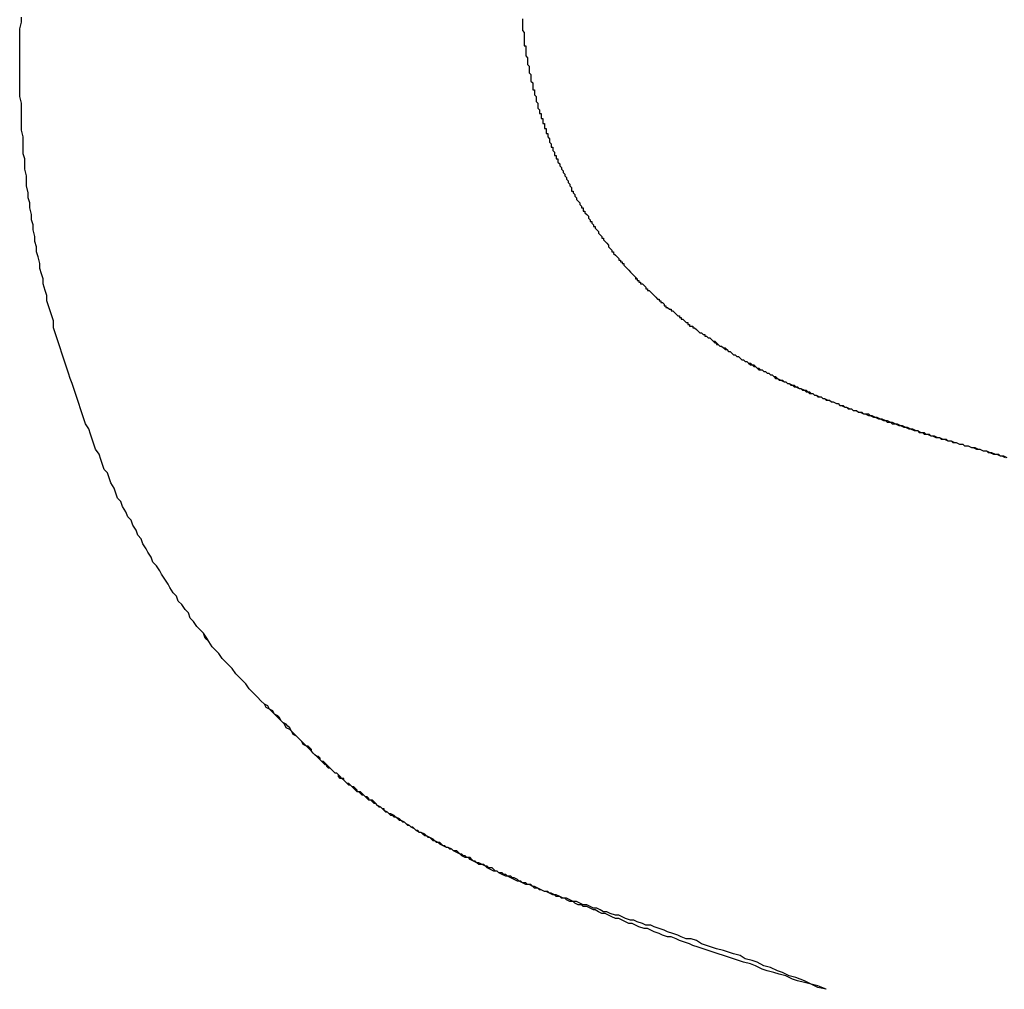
# Model space of a CAD drawing. Extents: x 1917 to 3682, y 1570 to 2675.
# Tile 63 of 166: x 1982.134 to 1982.718, y 2387.614 to 2388.188. Entities that reach past the tile are written whole.
import ezdxf

# ---------------------------------------------------------------- set-up
doc = ezdxf.new("R2010")
doc.units = 0
doc.header["$MEASUREMENT"] = 0
doc.layers.add('KF_SEQUENZA_10_NW_FRONT', color=7, linetype='CONTINUOUS')
doc.layers.add('KF_SEQUENZA_5_NW_REAR', color=7, linetype='CONTINUOUS')

# ---------------------------------------------------------------- blocks, each defined once
blk = doc.blocks.new('KF_SEQUENZA_5_NW_FRONT')
at = {"layer": 'KF_SEQUENZA_10_NW_FRONT'}
for points in [[(-121.141, -264.273, 0), (-121.141, -264.27, 0), (-121.141, -264.266, 0), (-121.141, -264.263, 0), (-121.141, -264.259, 0), (-121.141, -264.256, 0), (-121.141, -264.253, 0), (-121.14, -264.249, 0), (-121.14, -264.246, 0)], [(-121.141, -264.273, 0), (-121.141, -264.27, 0), (-121.141, -264.267, 0), (-121.141, -264.263, 0), (-121.141, -264.26, 0), (-121.141, -264.256, 0), (-121.141, -264.253, 0), (-121.14, -264.249, 0), (-121.14, -264.246, 0)], [(-120.843, -264.247, 0), (-120.843, -264.248, 0), (-120.843, -264.249, 0), (-120.843, -264.249, 0), (-120.843, -264.25, 0), (-120.843, -264.251, 0), (-120.843, -264.252, 0), (-120.843, -264.253, 0), (-120.843, -264.253, 0), (-120.843, -264.254, 0), (-120.842, -264.255, 0), (-120.842, -264.256, 0), (-120.842, -264.256, 0), (-120.842, -264.257, 0), (-120.842, -264.258, 0), (-120.842, -264.259, 0), (-120.842, -264.26, 0), (-120.842, -264.26, 0), (-120.842, -264.261, 0), (-120.842, -264.262, 0), (-120.842, -264.263, 0), (-120.841, -264.263, 0), (-120.841, -264.264, 0), (-120.841, -264.265, 0), (-120.841, -264.266, 0), (-120.841, -264.266, 0), (-120.841, -264.267, 0), (-120.841, -264.268, 0), (-120.841, -264.269, 0), (-120.84, -264.27, 0), (-120.84, -264.27, 0), (-120.84, -264.271, 0), (-120.84, -264.272, 0), (-120.84, -264.273, 0), (-120.84, -264.273, 0), (-120.84, -264.274, 0), (-120.839, -264.275, 0), (-120.839, -264.276, 0), (-120.839, -264.276, 0), (-120.839, -264.277, 0), (-120.839, -264.278, 0), (-120.839, -264.279, 0), (-120.839, -264.279, 0), (-120.838, -264.28, 0), (-120.838, -264.281, 0), (-120.838, -264.282, 0), (-120.838, -264.282, 0), (-120.838, -264.283, 0), (-120.838, -264.284, 0), (-120.837, -264.285, 0), (-120.837, -264.285, 0), (-120.837, -264.286, 0), (-120.837, -264.287, 0), (-120.837, -264.288, 0), (-120.837, -264.289, 0), (-120.836, -264.289, 0), (-120.836, -264.29, 0), (-120.836, -264.291, 0), (-120.836, -264.292, 0), (-120.836, -264.292, 0), (-120.835, -264.293, 0), (-120.835, -264.294, 0), (-120.835, -264.295, 0), (-120.835, -264.295, 0), (-120.835, -264.296, 0), (-120.834, -264.297, 0), (-120.834, -264.298, 0), (-120.834, -264.298, 0), (-120.834, -264.299, 0), (-120.834, -264.3, 0), (-120.833, -264.301, 0), (-120.833, -264.301, 0), (-120.833, -264.302, 0), (-120.833, -264.303, 0), (-120.832, -264.303, 0), (-120.832, -264.304, 0), (-120.832, -264.305, 0), (-120.832, -264.306, 0), (-120.831, -264.306, 0), (-120.831, -264.307, 0), (-120.831, -264.308, 0), (-120.831, -264.309, 0), (-120.83, -264.309, 0), (-120.83, -264.31, 0), (-120.83, -264.311, 0), (-120.83, -264.312, 0), (-120.829, -264.312, 0), (-120.829, -264.313, 0), (-120.829, -264.314, 0), (-120.829, -264.315, 0), (-120.828, -264.315, 0), (-120.828, -264.316, 0), (-120.828, -264.317, 0), (-120.828, -264.317, 0), (-120.827, -264.318, 0), (-120.827, -264.319, 0), (-120.827, -264.32, 0), (-120.827, -264.32, 0), (-120.826, -264.321, 0), (-120.826, -264.322, 0), (-120.826, -264.323, 0), (-120.825, -264.323, 0), (-120.825, -264.324, 0), (-120.825, -264.325, 0), (-120.825, -264.325, 0), (-120.824, -264.326, 0), (-120.824, -264.327, 0), (-120.824, -264.328, 0), (-120.823, -264.328, 0), (-120.823, -264.329, 0), (-120.823, -264.33, 0), (-120.822, -264.33, 0), (-120.822, -264.331, 0), (-120.822, -264.332, 0), (-120.821, -264.333, 0), (-120.821, -264.333, 0), (-120.821, -264.334, 0), (-120.82, -264.335, 0), (-120.82, -264.335, 0), (-120.82, -264.336, 0), (-120.819, -264.337, 0), (-120.819, -264.337, 0), (-120.819, -264.338, 0), (-120.818, -264.339, 0), (-120.818, -264.34, 0), (-120.818, -264.34, 0), (-120.817, -264.341, 0), (-120.817, -264.342, 0), (-120.817, -264.342, 0), (-120.816, -264.343, 0), (-120.816, -264.344, 0), (-120.816, -264.344, 0), (-120.815, -264.345, 0), (-120.815, -264.346, 0), (-120.815, -264.346, 0), (-120.814, -264.347, 0), (-120.814, -264.348, 0), (-120.814, -264.349, 0), (-120.813, -264.349, 0), (-120.813, -264.35, 0), (-120.812, -264.351, 0), (-120.812, -264.351, 0), (-120.812, -264.352, 0), (-120.811, -264.353, 0), (-120.811, -264.353, 0), (-120.811, -264.354, 0), (-120.81, -264.355, 0), (-120.81, -264.355, 0), (-120.809, -264.356, 0), (-120.809, -264.357, 0), (-120.809, -264.357, 0), (-120.808, -264.358, 0), (-120.808, -264.359, 0), (-120.807, -264.359, 0), (-120.807, -264.36, 0), (-120.807, -264.361, 0), (-120.806, -264.361, 0), (-120.806, -264.362, 0), (-120.805, -264.363, 0), (-120.805, -264.363, 0), (-120.804, -264.364, 0), (-120.804, -264.365, 0), (-120.804, -264.365, 0), (-120.803, -264.366, 0), (-120.803, -264.367, 0), (-120.802, -264.367, 0), (-120.802, -264.368, 0), (-120.802, -264.368, 0), (-120.801, -264.369, 0), (-120.801, -264.37, 0), (-120.8, -264.37, 0), (-120.8, -264.371, 0), (-120.799, -264.372, 0), (-120.799, -264.372, 0), (-120.798, -264.373, 0), (-120.798, -264.374, 0), (-120.798, -264.374, 0), (-120.797, -264.375, 0), (-120.797, -264.375, 0), (-120.796, -264.376, 0), (-120.796, -264.377, 0), (-120.795, -264.377, 0), (-120.795, -264.378, 0), (-120.794, -264.379, 0), (-120.794, -264.379, 0), (-120.793, -264.38, 0), (-120.793, -264.38, 0), (-120.792, -264.381, 0), (-120.792, -264.382, 0), (-120.792, -264.382, 0), (-120.791, -264.383, 0), (-120.791, -264.383, 0), (-120.79, -264.384, 0), (-120.79, -264.385, 0), (-120.789, -264.385, 0), (-120.789, -264.386, 0), (-120.788, -264.387, 0), (-120.788, -264.387, 0), (-120.787, -264.388, 0), (-120.787, -264.388, 0), (-120.786, -264.389, 0), (-120.786, -264.39, 0), (-120.785, -264.39, 0), (-120.785, -264.391, 0), (-120.784, -264.391, 0), (-120.784, -264.392, 0), (-120.783, -264.392, 0), (-120.783, -264.393, 0), (-120.782, -264.394, 0), (-120.782, -264.394, 0), (-120.781, -264.395, 0), (-120.781, -264.395, 0), (-120.78, -264.396, 0), (-120.779, -264.397, 0), (-120.779, -264.397, 0), (-120.778, -264.398, 0), (-120.778, -264.398, 0), (-120.777, -264.399, 0), (-120.777, -264.399, 0), (-120.776, -264.4, 0), (-120.776, -264.401, 0), (-120.775, -264.401, 0), (-120.775, -264.402, 0), (-120.774, -264.402, 0), (-120.774, -264.403, 0), (-120.773, -264.403, 0), (-120.773, -264.404, 0), (-120.772, -264.404, 0), (-120.771, -264.405, 0), (-120.771, -264.405, 0), (-120.77, -264.406, 0), (-120.77, -264.407, 0), (-120.769, -264.407, 0), (-120.769, -264.408, 0), (-120.768, -264.408, 0), (-120.767, -264.409, 0), (-120.767, -264.409, 0), (-120.766, -264.41, 0), (-120.766, -264.41, 0), (-120.765, -264.411, 0), (-120.765, -264.411, 0), (-120.764, -264.412, 0), (-120.764, -264.412, 0), (-120.763, -264.413, 0), (-120.762, -264.413, 0), (-120.762, -264.414, 0), (-120.761, -264.414, 0), (-120.761, -264.415, 0), (-120.76, -264.415, 0), (-120.759, -264.416, 0), (-120.759, -264.417, 0), (-120.758, -264.417, 0), (-120.758, -264.418, 0), (-120.757, -264.418, 0), (-120.756, -264.419, 0), (-120.756, -264.419, 0), (-120.755, -264.419, 0), (-120.755, -264.42, 0), (-120.754, -264.42, 0), (-120.753, -264.421, 0), (-120.753, -264.421, 0), (-120.752, -264.422, 0), (-120.752, -264.422, 0), (-120.751, -264.423, 0), (-120.75, -264.423, 0), (-120.75, -264.424, 0), (-120.749, -264.424, 0), (-120.749, -264.425, 0), (-120.748, -264.425, 0), (-120.747, -264.426, 0), (-120.747, -264.426, 0), (-120.746, -264.427, 0), (-120.745, -264.427, 0), (-120.745, -264.428, 0), (-120.744, -264.428, 0), (-120.744, -264.429, 0), (-120.743, -264.429, 0), (-120.742, -264.429, 0), (-120.742, -264.43, 0), (-120.741, -264.43, 0), (-120.74, -264.431, 0), (-120.74, -264.431, 0), (-120.739, -264.432, 0), (-120.739, -264.432, 0), (-120.738, -264.433, 0), (-120.737, -264.433, 0), (-120.737, -264.433, 0), (-120.736, -264.434, 0), (-120.735, -264.434, 0), (-120.735, -264.435, 0), (-120.734, -264.435, 0)], [(-120.843, -264.247, 0), (-120.843, -264.248, 0), (-120.843, -264.249, 0), (-120.843, -264.249, 0), (-120.843, -264.25, 0), (-120.843, -264.251, 0), (-120.843, -264.252, 0), (-120.843, -264.253, 0), (-120.843, -264.253, 0), (-120.843, -264.254, 0), (-120.842, -264.255, 0), (-120.842, -264.256, 0), (-120.842, -264.256, 0), (-120.842, -264.257, 0), (-120.842, -264.258, 0), (-120.842, -264.259, 0), (-120.842, -264.26, 0), (-120.842, -264.26, 0), (-120.842, -264.261, 0), (-120.842, -264.262, 0), (-120.842, -264.263, 0), (-120.841, -264.263, 0), (-120.841, -264.264, 0), (-120.841, -264.265, 0), (-120.841, -264.266, 0), (-120.841, -264.266, 0), (-120.841, -264.267, 0), (-120.841, -264.268, 0), (-120.841, -264.269, 0), (-120.84, -264.27, 0), (-120.84, -264.27, 0), (-120.84, -264.271, 0), (-120.84, -264.272, 0), (-120.84, -264.273, 0), (-120.84, -264.273, 0), (-120.84, -264.274, 0), (-120.839, -264.275, 0), (-120.839, -264.276, 0), (-120.839, -264.276, 0), (-120.839, -264.277, 0), (-120.839, -264.278, 0), (-120.839, -264.279, 0), (-120.839, -264.279, 0), (-120.838, -264.28, 0), (-120.838, -264.281, 0), (-120.838, -264.282, 0), (-120.838, -264.282, 0), (-120.838, -264.283, 0), (-120.838, -264.284, 0), (-120.837, -264.285, 0), (-120.837, -264.285, 0), (-120.837, -264.286, 0), (-120.837, -264.287, 0), (-120.837, -264.288, 0), (-120.837, -264.289, 0), (-120.836, -264.289, 0), (-120.836, -264.29, 0), (-120.836, -264.291, 0), (-120.836, -264.292, 0), (-120.836, -264.292, 0), (-120.835, -264.293, 0), (-120.835, -264.294, 0), (-120.835, -264.295, 0), (-120.835, -264.295, 0), (-120.835, -264.296, 0), (-120.834, -264.297, 0), (-120.834, -264.298, 0), (-120.834, -264.298, 0), (-120.834, -264.299, 0), (-120.834, -264.3, 0), (-120.833, -264.301, 0), (-120.833, -264.301, 0), (-120.833, -264.302, 0), (-120.833, -264.303, 0), (-120.832, -264.303, 0), (-120.832, -264.304, 0), (-120.832, -264.305, 0), (-120.832, -264.306, 0), (-120.831, -264.306, 0), (-120.831, -264.307, 0), (-120.831, -264.308, 0), (-120.831, -264.309, 0), (-120.83, -264.309, 0), (-120.83, -264.31, 0), (-120.83, -264.311, 0), (-120.83, -264.312, 0), (-120.829, -264.312, 0), (-120.829, -264.313, 0), (-120.829, -264.314, 0), (-120.829, -264.315, 0), (-120.828, -264.315, 0), (-120.828, -264.316, 0), (-120.828, -264.317, 0), (-120.828, -264.317, 0), (-120.827, -264.318, 0), (-120.827, -264.319, 0), (-120.827, -264.32, 0), (-120.827, -264.32, 0), (-120.826, -264.321, 0), (-120.826, -264.322, 0), (-120.826, -264.323, 0), (-120.825, -264.323, 0), (-120.825, -264.324, 0), (-120.825, -264.325, 0), (-120.825, -264.325, 0), (-120.824, -264.326, 0), (-120.824, -264.327, 0), (-120.824, -264.328, 0), (-120.823, -264.328, 0), (-120.823, -264.329, 0), (-120.823, -264.33, 0), (-120.822, -264.33, 0), (-120.822, -264.331, 0), (-120.822, -264.332, 0), (-120.821, -264.333, 0), (-120.821, -264.333, 0), (-120.821, -264.334, 0), (-120.82, -264.335, 0), (-120.82, -264.335, 0), (-120.82, -264.336, 0), (-120.819, -264.337, 0), (-120.819, -264.337, 0), (-120.819, -264.338, 0), (-120.818, -264.339, 0), (-120.818, -264.34, 0), (-120.818, -264.34, 0), (-120.817, -264.341, 0), (-120.817, -264.342, 0), (-120.817, -264.342, 0), (-120.816, -264.343, 0), (-120.816, -264.344, 0), (-120.816, -264.344, 0), (-120.815, -264.345, 0), (-120.815, -264.346, 0), (-120.815, -264.346, 0), (-120.814, -264.347, 0), (-120.814, -264.348, 0), (-120.814, -264.349, 0), (-120.813, -264.349, 0), (-120.813, -264.35, 0), (-120.812, -264.351, 0), (-120.812, -264.351, 0), (-120.812, -264.352, 0), (-120.811, -264.353, 0), (-120.811, -264.353, 0), (-120.811, -264.354, 0), (-120.81, -264.355, 0), (-120.81, -264.355, 0), (-120.809, -264.356, 0), (-120.809, -264.357, 0), (-120.809, -264.357, 0), (-120.808, -264.358, 0), (-120.808, -264.359, 0), (-120.807, -264.359, 0), (-120.807, -264.36, 0), (-120.807, -264.361, 0), (-120.806, -264.361, 0), (-120.806, -264.362, 0), (-120.805, -264.363, 0), (-120.805, -264.363, 0), (-120.804, -264.364, 0), (-120.804, -264.365, 0), (-120.804, -264.365, 0), (-120.803, -264.366, 0), (-120.803, -264.367, 0), (-120.802, -264.367, 0), (-120.802, -264.368, 0), (-120.802, -264.368, 0), (-120.801, -264.369, 0), (-120.801, -264.37, 0), (-120.8, -264.37, 0), (-120.8, -264.371, 0), (-120.799, -264.372, 0), (-120.799, -264.372, 0), (-120.798, -264.373, 0), (-120.798, -264.374, 0), (-120.798, -264.374, 0), (-120.797, -264.375, 0), (-120.797, -264.375, 0), (-120.796, -264.376, 0), (-120.796, -264.377, 0), (-120.795, -264.377, 0), (-120.795, -264.378, 0), (-120.794, -264.379, 0), (-120.794, -264.379, 0), (-120.793, -264.38, 0), (-120.793, -264.38, 0), (-120.792, -264.381, 0), (-120.792, -264.382, 0), (-120.792, -264.382, 0), (-120.791, -264.383, 0), (-120.791, -264.383, 0), (-120.79, -264.384, 0), (-120.79, -264.385, 0), (-120.789, -264.385, 0), (-120.789, -264.386, 0), (-120.788, -264.387, 0), (-120.788, -264.387, 0), (-120.787, -264.388, 0), (-120.787, -264.388, 0), (-120.786, -264.389, 0), (-120.786, -264.39, 0), (-120.785, -264.39, 0), (-120.785, -264.391, 0), (-120.784, -264.391, 0), (-120.784, -264.392, 0), (-120.783, -264.392, 0), (-120.783, -264.393, 0), (-120.782, -264.394, 0), (-120.782, -264.394, 0), (-120.781, -264.395, 0), (-120.781, -264.395, 0), (-120.78, -264.396, 0), (-120.779, -264.397, 0), (-120.779, -264.397, 0), (-120.778, -264.398, 0), (-120.778, -264.398, 0), (-120.777, -264.399, 0), (-120.777, -264.399, 0), (-120.776, -264.4, 0), (-120.776, -264.4, 0), (-120.775, -264.401, 0), (-120.775, -264.402, 0), (-120.774, -264.402, 0), (-120.774, -264.403, 0), (-120.773, -264.403, 0), (-120.773, -264.404, 0), (-120.772, -264.404, 0), (-120.771, -264.405, 0), (-120.771, -264.405, 0), (-120.77, -264.406, 0), (-120.77, -264.407, 0), (-120.769, -264.407, 0), (-120.769, -264.408, 0), (-120.768, -264.408, 0), (-120.767, -264.409, 0), (-120.767, -264.409, 0), (-120.766, -264.41, 0), (-120.766, -264.41, 0), (-120.765, -264.411, 0), (-120.765, -264.411, 0), (-120.764, -264.412, 0), (-120.764, -264.412, 0), (-120.763, -264.413, 0), (-120.762, -264.413, 0), (-120.762, -264.414, 0), (-120.761, -264.414, 0), (-120.761, -264.415, 0), (-120.76, -264.415, 0), (-120.759, -264.416, 0), (-120.759, -264.417, 0), (-120.758, -264.417, 0), (-120.758, -264.418, 0), (-120.757, -264.418, 0), (-120.756, -264.419, 0), (-120.756, -264.419, 0), (-120.755, -264.419, 0), (-120.755, -264.42, 0), (-120.754, -264.42, 0), (-120.753, -264.421, 0), (-120.753, -264.421, 0), (-120.752, -264.422, 0), (-120.752, -264.422, 0), (-120.751, -264.423, 0), (-120.75, -264.423, 0), (-120.75, -264.424, 0), (-120.749, -264.424, 0), (-120.749, -264.425, 0), (-120.748, -264.425, 0), (-120.747, -264.426, 0), (-120.747, -264.426, 0), (-120.746, -264.427, 0), (-120.745, -264.427, 0), (-120.745, -264.428, 0), (-120.744, -264.428, 0), (-120.744, -264.429, 0), (-120.743, -264.429, 0), (-120.742, -264.429, 0), (-120.742, -264.43, 0), (-120.741, -264.43, 0), (-120.74, -264.431, 0), (-120.74, -264.431, 0), (-120.739, -264.432, 0), (-120.739, -264.432, 0), (-120.738, -264.433, 0), (-120.737, -264.433, 0), (-120.737, -264.433, 0), (-120.736, -264.434, 0), (-120.735, -264.434, 0), (-120.735, -264.435, 0), (-120.734, -264.435, 0)], [(-121.003, -264.646, 0), (-121.005, -264.644, 0), (-121.007, -264.641, 0), (-121.009, -264.639, 0), (-121.011, -264.637, 0), (-121.013, -264.635, 0), (-121.015, -264.632, 0), (-121.017, -264.63, 0), (-121.019, -264.628, 0), (-121.021, -264.626, 0), (-121.023, -264.623, 0), (-121.025, -264.621, 0), (-121.027, -264.619, 0), (-121.029, -264.616, 0), (-121.03, -264.614, 0), (-121.032, -264.611, 0), (-121.034, -264.609, 0), (-121.036, -264.607, 0), (-121.038, -264.604, 0), (-121.04, -264.602, 0), (-121.041, -264.599, 0), (-121.043, -264.597, 0), (-121.045, -264.594, 0), (-121.047, -264.592, 0), (-121.048, -264.589, 0), (-121.05, -264.587, 0), (-121.052, -264.584, 0), (-121.053, -264.582, 0), (-121.055, -264.579, 0), (-121.057, -264.576, 0), (-121.058, -264.574, 0), (-121.06, -264.571, 0), (-121.062, -264.569, 0), (-121.063, -264.566, 0), (-121.065, -264.563, 0), (-121.066, -264.561, 0), (-121.068, -264.558, 0), (-121.069, -264.555, 0), (-121.071, -264.553, 0), (-121.072, -264.55, 0), (-121.074, -264.547, 0), (-121.075, -264.544, 0), (-121.077, -264.542, 0), (-121.078, -264.539, 0), (-121.08, -264.536, 0), (-121.081, -264.533, 0), (-121.083, -264.531, 0), (-121.084, -264.528, 0), (-121.085, -264.525, 0), (-121.087, -264.522, 0), (-121.088, -264.519, 0), (-121.089, -264.516, 0), (-121.091, -264.514, 0), (-121.092, -264.511, 0), (-121.093, -264.508, 0), (-121.094, -264.505, 0), (-121.096, -264.502, 0), (-121.097, -264.499, 0), (-121.098, -264.496, 0), (-121.099, -264.493, 0), (-121.1, -264.49, 0), (-121.102, -264.487, 0), (-121.103, -264.484, 0), (-121.104, -264.481, 0), (-121.105, -264.478, 0), (-121.106, -264.475, 0), (-121.107, -264.472, 0), (-121.108, -264.469, 0), (-121.109, -264.466, 0), (-121.11, -264.463, 0), (-121.111, -264.46, 0), (-121.112, -264.457, 0), (-121.113, -264.454, 0), (-121.114, -264.451, 0), (-121.115, -264.448, 0), (-121.116, -264.445, 0), (-121.117, -264.442, 0), (-121.118, -264.439, 0), (-121.119, -264.436, 0), (-121.12, -264.433, 0), (-121.121, -264.43, 0), (-121.121, -264.426, 0), (-121.122, -264.423, 0), (-121.123, -264.42, 0), (-121.124, -264.417, 0), (-121.125, -264.414, 0), (-121.125, -264.411, 0), (-121.126, -264.408, 0), (-121.127, -264.404, 0), (-121.127, -264.401, 0), (-121.128, -264.398, 0), (-121.129, -264.395, 0), (-121.129, -264.392, 0), (-121.13, -264.388, 0), (-121.131, -264.385, 0), (-121.131, -264.382, 0), (-121.132, -264.379, 0), (-121.132, -264.376, 0), (-121.133, -264.372, 0), (-121.133, -264.369, 0), (-121.134, -264.366, 0), (-121.134, -264.363, 0), (-121.135, -264.359, 0), (-121.135, -264.356, 0), (-121.136, -264.353, 0), (-121.136, -264.35, 0), (-121.137, -264.346, 0), (-121.137, -264.343, 0), (-121.137, -264.34, 0), (-121.138, -264.336, 0), (-121.138, -264.333, 0), (-121.138, -264.33, 0), (-121.139, -264.327, 0), (-121.139, -264.323, 0), (-121.139, -264.32, 0), (-121.139, -264.317, 0), (-121.14, -264.313, 0), (-121.14, -264.31, 0), (-121.14, -264.307, 0), (-121.14, -264.303, 0), (-121.14, -264.3, 0), (-121.14, -264.297, 0), (-121.141, -264.293, 0), (-121.141, -264.29, 0), (-121.141, -264.287, 0), (-121.141, -264.283, 0), (-121.141, -264.28, 0), (-121.141, -264.277, 0), (-121.141, -264.273, 0)], [(-121.003, -264.646, 0), (-121.005, -264.644, 0), (-121.007, -264.641, 0), (-121.009, -264.639, 0), (-121.011, -264.637, 0), (-121.013, -264.635, 0), (-121.015, -264.632, 0), (-121.017, -264.63, 0), (-121.019, -264.628, 0), (-121.021, -264.626, 0), (-121.023, -264.623, 0), (-121.025, -264.621, 0), (-121.027, -264.619, 0), (-121.029, -264.616, 0), (-121.031, -264.614, 0), (-121.032, -264.611, 0), (-121.034, -264.609, 0), (-121.036, -264.607, 0), (-121.038, -264.604, 0), (-121.04, -264.602, 0), (-121.041, -264.599, 0), (-121.043, -264.597, 0), (-121.045, -264.594, 0), (-121.047, -264.592, 0), (-121.048, -264.589, 0), (-121.05, -264.587, 0), (-121.052, -264.584, 0), (-121.053, -264.582, 0), (-121.055, -264.579, 0), (-121.057, -264.576, 0), (-121.058, -264.574, 0), (-121.06, -264.571, 0), (-121.062, -264.569, 0), (-121.063, -264.566, 0), (-121.065, -264.563, 0), (-121.066, -264.561, 0), (-121.068, -264.558, 0), (-121.069, -264.555, 0), (-121.071, -264.553, 0), (-121.072, -264.55, 0), (-121.074, -264.547, 0), (-121.075, -264.544, 0), (-121.077, -264.542, 0), (-121.078, -264.539, 0), (-121.08, -264.536, 0), (-121.081, -264.533, 0), (-121.083, -264.531, 0), (-121.084, -264.528, 0), (-121.085, -264.525, 0), (-121.087, -264.522, 0), (-121.088, -264.519, 0), (-121.089, -264.516, 0), (-121.091, -264.514, 0), (-121.092, -264.511, 0), (-121.093, -264.508, 0), (-121.094, -264.505, 0), (-121.096, -264.502, 0), (-121.097, -264.499, 0), (-121.098, -264.496, 0), (-121.099, -264.493, 0), (-121.1, -264.49, 0), (-121.102, -264.487, 0), (-121.103, -264.484, 0), (-121.104, -264.481, 0), (-121.105, -264.478, 0), (-121.106, -264.475, 0), (-121.107, -264.472, 0), (-121.108, -264.469, 0), (-121.109, -264.466, 0), (-121.11, -264.463, 0), (-121.111, -264.46, 0), (-121.112, -264.457, 0), (-121.113, -264.454, 0), (-121.114, -264.451, 0), (-121.115, -264.448, 0), (-121.116, -264.445, 0), (-121.117, -264.442, 0), (-121.118, -264.439, 0), (-121.119, -264.436, 0), (-121.12, -264.433, 0), (-121.121, -264.43, 0), (-121.121, -264.426, 0), (-121.122, -264.423, 0), (-121.123, -264.42, 0), (-121.124, -264.417, 0), (-121.125, -264.414, 0), (-121.125, -264.411, 0), (-121.126, -264.408, 0), (-121.127, -264.404, 0), (-121.127, -264.401, 0), (-121.128, -264.398, 0), (-121.129, -264.395, 0), (-121.129, -264.392, 0), (-121.13, -264.388, 0), (-121.131, -264.385, 0), (-121.131, -264.382, 0), (-121.132, -264.379, 0), (-121.132, -264.376, 0), (-121.133, -264.372, 0), (-121.133, -264.369, 0), (-121.134, -264.366, 0), (-121.134, -264.363, 0), (-121.135, -264.359, 0), (-121.135, -264.356, 0), (-121.136, -264.353, 0), (-121.136, -264.35, 0), (-121.137, -264.346, 0), (-121.137, -264.343, 0), (-121.137, -264.34, 0), (-121.138, -264.336, 0), (-121.138, -264.333, 0), (-121.138, -264.33, 0), (-121.139, -264.327, 0), (-121.139, -264.323, 0), (-121.139, -264.32, 0), (-121.139, -264.317, 0), (-121.14, -264.313, 0), (-121.14, -264.31, 0), (-121.14, -264.307, 0), (-121.14, -264.303, 0), (-121.14, -264.3, 0), (-121.14, -264.297, 0), (-121.141, -264.293, 0), (-121.141, -264.29, 0), (-121.141, -264.287, 0), (-121.141, -264.283, 0), (-121.141, -264.28, 0), (-121.141, -264.277, 0), (-121.141, -264.273, 0)], [(-120.734, -264.435, 0), (-120.733, -264.436, 0), (-120.732, -264.436, 0), (-120.731, -264.437, 0), (-120.73, -264.438, 0), (-120.729, -264.438, 0), (-120.728, -264.439, 0), (-120.728, -264.44, 0), (-120.727, -264.44, 0), (-120.726, -264.441, 0), (-120.725, -264.441, 0), (-120.724, -264.442, 0), (-120.723, -264.443, 0), (-120.722, -264.443, 0), (-120.721, -264.444, 0), (-120.72, -264.444, 0), (-120.719, -264.445, 0), (-120.718, -264.446, 0), (-120.717, -264.446, 0), (-120.716, -264.447, 0), (-120.715, -264.447, 0), (-120.714, -264.448, 0), (-120.713, -264.449, 0), (-120.712, -264.449, 0), (-120.711, -264.45, 0), (-120.71, -264.45, 0), (-120.709, -264.451, 0), (-120.708, -264.451, 0), (-120.707, -264.452, 0), (-120.706, -264.452, 0), (-120.705, -264.453, 0), (-120.704, -264.454, 0), (-120.703, -264.454, 0), (-120.702, -264.455, 0), (-120.701, -264.455, 0), (-120.7, -264.456, 0), (-120.699, -264.456, 0), (-120.698, -264.457, 0), (-120.697, -264.457, 0), (-120.696, -264.458, 0), (-120.695, -264.458, 0), (-120.694, -264.459, 0), (-120.693, -264.459, 0), (-120.692, -264.46, 0), (-120.691, -264.461, 0), (-120.69, -264.461, 0), (-120.688, -264.462, 0), (-120.687, -264.462, 0), (-120.686, -264.463, 0), (-120.685, -264.463, 0), (-120.684, -264.464, 0), (-120.683, -264.464, 0), (-120.682, -264.465, 0), (-120.681, -264.465, 0), (-120.679, -264.466, 0), (-120.678, -264.466, 0), (-120.677, -264.467, 0), (-120.676, -264.467, 0), (-120.675, -264.468, 0), (-120.673, -264.468, 0), (-120.672, -264.469, 0), (-120.671, -264.469, 0), (-120.67, -264.47, 0), (-120.669, -264.47, 0), (-120.667, -264.471, 0), (-120.666, -264.471, 0), (-120.665, -264.472, 0), (-120.664, -264.472, 0), (-120.662, -264.473, 0), (-120.661, -264.473, 0), (-120.66, -264.474, 0), (-120.659, -264.474, 0), (-120.657, -264.475, 0), (-120.656, -264.475, 0), (-120.655, -264.476, 0), (-120.653, -264.476, 0), (-120.652, -264.477, 0), (-120.651, -264.477, 0), (-120.649, -264.478, 0), (-120.648, -264.478, 0), (-120.647, -264.479, 0), (-120.645, -264.479, 0), (-120.644, -264.48, 0), (-120.642, -264.48, 0), (-120.641, -264.481, 0), (-120.64, -264.481, 0), (-120.638, -264.482, 0), (-120.637, -264.482, 0), (-120.635, -264.483, 0), (-120.634, -264.483, 0), (-120.632, -264.484, 0), (-120.631, -264.484, 0), (-120.629, -264.485, 0), (-120.628, -264.485, 0), (-120.627, -264.486, 0), (-120.625, -264.486, 0), (-120.624, -264.487, 0), (-120.622, -264.487, 0), (-120.62, -264.488, 0), (-120.619, -264.488, 0), (-120.617, -264.489, 0), (-120.616, -264.489, 0), (-120.614, -264.49, 0), (-120.613, -264.49, 0), (-120.611, -264.491, 0), (-120.609, -264.491, 0), (-120.608, -264.492, 0), (-120.606, -264.492, 0), (-120.605, -264.493, 0), (-120.603, -264.493, 0), (-120.601, -264.494, 0), (-120.6, -264.494, 0), (-120.598, -264.495, 0), (-120.596, -264.495, 0), (-120.595, -264.496, 0), (-120.593, -264.496, 0), (-120.591, -264.497, 0), (-120.589, -264.497, 0), (-120.588, -264.498, 0), (-120.586, -264.498, 0), (-120.584, -264.499, 0), (-120.582, -264.499, 0), (-120.581, -264.5, 0), (-120.579, -264.5, 0), (-120.577, -264.501, 0), (-120.575, -264.501, 0), (-120.573, -264.502, 0), (-120.572, -264.502, 0), (-120.57, -264.503, 0), (-120.568, -264.503, 0), (-120.566, -264.504, 0), (-120.564, -264.505, 0), (-120.562, -264.505, 0), (-120.56, -264.506, 0), (-120.559, -264.506, 0), (-120.557, -264.507, 0)], [(-120.734, -264.435, 0), (-120.733, -264.436, 0), (-120.732, -264.436, 0), (-120.731, -264.437, 0), (-120.73, -264.438, 0), (-120.729, -264.439, 0), (-120.728, -264.439, 0), (-120.727, -264.44, 0), (-120.726, -264.441, 0), (-120.725, -264.441, 0), (-120.724, -264.442, 0), (-120.723, -264.442, 0), (-120.722, -264.443, 0), (-120.721, -264.444, 0), (-120.72, -264.444, 0), (-120.719, -264.445, 0), (-120.718, -264.446, 0), (-120.717, -264.446, 0), (-120.716, -264.447, 0), (-120.715, -264.447, 0), (-120.714, -264.448, 0), (-120.713, -264.449, 0), (-120.712, -264.449, 0), (-120.711, -264.45, 0), (-120.71, -264.45, 0), (-120.709, -264.451, 0), (-120.708, -264.452, 0), (-120.707, -264.452, 0), (-120.706, -264.453, 0), (-120.705, -264.453, 0), (-120.704, -264.454, 0), (-120.703, -264.455, 0), (-120.701, -264.455, 0), (-120.7, -264.456, 0), (-120.699, -264.456, 0), (-120.698, -264.457, 0), (-120.697, -264.457, 0), (-120.696, -264.458, 0), (-120.695, -264.458, 0), (-120.694, -264.459, 0), (-120.693, -264.46, 0), (-120.692, -264.46, 0), (-120.69, -264.461, 0), (-120.689, -264.461, 0), (-120.688, -264.462, 0), (-120.687, -264.462, 0), (-120.686, -264.463, 0), (-120.685, -264.463, 0), (-120.683, -264.464, 0), (-120.682, -264.464, 0), (-120.681, -264.465, 0), (-120.68, -264.465, 0), (-120.679, -264.466, 0), (-120.678, -264.466, 0), (-120.676, -264.467, 0), (-120.675, -264.467, 0), (-120.674, -264.468, 0), (-120.673, -264.469, 0), (-120.671, -264.469, 0), (-120.67, -264.47, 0), (-120.669, -264.47, 0), (-120.668, -264.471, 0), (-120.666, -264.471, 0), (-120.665, -264.472, 0), (-120.664, -264.472, 0), (-120.663, -264.473, 0), (-120.661, -264.473, 0), (-120.66, -264.474, 0), (-120.659, -264.474, 0), (-120.657, -264.475, 0), (-120.656, -264.475, 0), (-120.655, -264.476, 0), (-120.654, -264.476, 0), (-120.652, -264.477, 0), (-120.651, -264.477, 0), (-120.65, -264.478, 0), (-120.648, -264.478, 0), (-120.647, -264.479, 0), (-120.645, -264.479, 0), (-120.644, -264.48, 0), (-120.643, -264.48, 0), (-120.641, -264.481, 0), (-120.64, -264.481, 0), (-120.638, -264.481, 0), (-120.637, -264.482, 0), (-120.636, -264.482, 0), (-120.634, -264.483, 0), (-120.633, -264.483, 0), (-120.631, -264.484, 0), (-120.63, -264.484, 0), (-120.628, -264.485, 0), (-120.627, -264.485, 0), (-120.625, -264.486, 0), (-120.624, -264.486, 0), (-120.622, -264.487, 0), (-120.621, -264.487, 0), (-120.619, -264.488, 0), (-120.618, -264.488, 0), (-120.616, -264.489, 0), (-120.615, -264.489, 0), (-120.613, -264.49, 0), (-120.612, -264.49, 0), (-120.61, -264.491, 0), (-120.609, -264.491, 0), (-120.607, -264.492, 0), (-120.605, -264.492, 0), (-120.604, -264.493, 0), (-120.602, -264.493, 0), (-120.601, -264.494, 0), (-120.599, -264.494, 0), (-120.597, -264.495, 0), (-120.596, -264.495, 0), (-120.594, -264.496, 0), (-120.592, -264.496, 0), (-120.591, -264.497, 0), (-120.589, -264.497, 0), (-120.587, -264.498, 0), (-120.586, -264.498, 0), (-120.584, -264.499, 0), (-120.582, -264.499, 0), (-120.581, -264.5, 0), (-120.579, -264.5, 0), (-120.577, -264.501, 0), (-120.576, -264.501, 0), (-120.574, -264.502, 0), (-120.572, -264.502, 0), (-120.57, -264.503, 0), (-120.568, -264.503, 0), (-120.567, -264.504, 0), (-120.565, -264.504, 0), (-120.563, -264.505, 0), (-120.561, -264.505, 0), (-120.56, -264.506, 0), (-120.558, -264.506, 0), (-120.556, -264.507, 0)], [(-120.663, -264.822, 0), (-120.668, -264.821, 0), (-120.672, -264.819, 0), (-120.676, -264.818, 0), (-120.68, -264.817, 0), (-120.683, -264.816, 0), (-120.687, -264.814, 0), (-120.691, -264.813, 0), (-120.694, -264.812, 0), (-120.698, -264.811, 0), (-120.701, -264.81, 0), (-120.705, -264.808, 0), (-120.708, -264.807, 0), (-120.712, -264.806, 0), (-120.715, -264.805, 0), (-120.718, -264.804, 0), (-120.721, -264.803, 0), (-120.724, -264.802, 0), (-120.727, -264.801, 0), (-120.73, -264.8, 0), (-120.733, -264.799, 0), (-120.736, -264.798, 0), (-120.739, -264.797, 0), (-120.742, -264.796, 0), (-120.744, -264.795, 0), (-120.747, -264.794, 0), (-120.75, -264.793, 0), (-120.752, -264.792, 0), (-120.755, -264.791, 0), (-120.757, -264.791, 0), (-120.76, -264.79, 0), (-120.762, -264.789, 0), (-120.765, -264.788, 0), (-120.767, -264.787, 0), (-120.769, -264.786, 0), (-120.771, -264.786, 0), (-120.774, -264.785, 0), (-120.776, -264.784, 0), (-120.778, -264.783, 0), (-120.78, -264.783, 0), (-120.782, -264.782, 0), (-120.784, -264.781, 0), (-120.786, -264.78, 0), (-120.788, -264.78, 0), (-120.79, -264.779, 0), (-120.792, -264.778, 0), (-120.794, -264.777, 0), (-120.796, -264.777, 0), (-120.798, -264.776, 0), (-120.8, -264.775, 0), (-120.801, -264.775, 0), (-120.803, -264.774, 0), (-120.805, -264.773, 0), (-120.807, -264.773, 0), (-120.808, -264.772, 0), (-120.81, -264.772, 0), (-120.812, -264.771, 0), (-120.813, -264.77, 0), (-120.815, -264.77, 0), (-120.817, -264.769, 0), (-120.818, -264.768, 0), (-120.82, -264.768, 0), (-120.821, -264.767, 0), (-120.823, -264.767, 0), (-120.824, -264.766, 0), (-120.826, -264.765, 0), (-120.827, -264.765, 0), (-120.829, -264.764, 0), (-120.83, -264.764, 0), (-120.832, -264.763, 0), (-120.833, -264.763, 0), (-120.834, -264.762, 0), (-120.836, -264.761, 0), (-120.837, -264.761, 0), (-120.838, -264.76, 0), (-120.84, -264.76, 0), (-120.841, -264.759, 0), (-120.843, -264.759, 0), (-120.844, -264.758, 0), (-120.845, -264.758, 0), (-120.846, -264.757, 0), (-120.848, -264.756, 0), (-120.849, -264.756, 0), (-120.85, -264.755, 0), (-120.852, -264.755, 0), (-120.853, -264.754, 0), (-120.854, -264.754, 0), (-120.855, -264.753, 0), (-120.857, -264.753, 0), (-120.858, -264.752, 0), (-120.859, -264.752, 0), (-120.86, -264.751, 0), (-120.861, -264.75, 0), (-120.863, -264.75, 0), (-120.864, -264.749, 0), (-120.865, -264.749, 0), (-120.866, -264.748, 0), (-120.867, -264.748, 0), (-120.869, -264.747, 0), (-120.87, -264.747, 0), (-120.871, -264.746, 0), (-120.872, -264.746, 0), (-120.873, -264.745, 0), (-120.874, -264.744, 0), (-120.876, -264.744, 0), (-120.877, -264.743, 0), (-120.878, -264.743, 0), (-120.879, -264.742, 0), (-120.88, -264.742, 0), (-120.881, -264.741, 0), (-120.882, -264.74, 0), (-120.884, -264.74, 0), (-120.885, -264.739, 0), (-120.886, -264.739, 0), (-120.887, -264.738, 0), (-120.888, -264.738, 0), (-120.889, -264.737, 0), (-120.89, -264.737, 0), (-120.891, -264.736, 0), (-120.892, -264.735, 0), (-120.894, -264.735, 0), (-120.895, -264.734, 0), (-120.896, -264.734, 0), (-120.897, -264.733, 0), (-120.898, -264.732, 0), (-120.899, -264.732, 0), (-120.9, -264.731, 0), (-120.901, -264.731, 0), (-120.902, -264.73, 0), (-120.903, -264.729, 0), (-120.904, -264.729, 0), (-120.905, -264.728, 0), (-120.906, -264.728, 0), (-120.907, -264.727, 0), (-120.908, -264.726, 0), (-120.909, -264.726, 0), (-120.91, -264.725, 0), (-120.911, -264.725, 0), (-120.912, -264.724, 0), (-120.913, -264.723, 0), (-120.914, -264.723, 0), (-120.915, -264.722, 0), (-120.916, -264.722, 0), (-120.917, -264.721, 0), (-120.918, -264.72, 0), (-120.919, -264.72, 0), (-120.92, -264.719, 0), (-120.921, -264.719, 0), (-120.922, -264.718, 0), (-120.923, -264.717, 0), (-120.924, -264.717, 0), (-120.925, -264.716, 0), (-120.925, -264.715, 0), (-120.926, -264.715, 0), (-120.927, -264.714, 0), (-120.928, -264.714, 0), (-120.929, -264.713, 0), (-120.93, -264.712, 0), (-120.931, -264.712, 0), (-120.932, -264.711, 0), (-120.933, -264.71, 0), (-120.934, -264.71, 0), (-120.934, -264.709, 0), (-120.935, -264.708, 0), (-120.936, -264.708, 0), (-120.937, -264.707, 0), (-120.938, -264.707, 0), (-120.939, -264.706, 0), (-120.94, -264.705, 0), (-120.941, -264.705, 0), (-120.941, -264.704, 0), (-120.942, -264.703, 0), (-120.943, -264.702, 0), (-120.944, -264.702, 0), (-120.945, -264.701, 0), (-120.946, -264.7, 0), (-120.947, -264.7, 0), (-120.948, -264.699, 0), (-120.949, -264.698, 0), (-120.949, -264.697, 0), (-120.95, -264.697, 0), (-120.951, -264.696, 0), (-120.952, -264.695, 0), (-120.953, -264.694, 0), (-120.954, -264.694, 0), (-120.955, -264.693, 0), (-120.956, -264.692, 0), (-120.957, -264.691, 0), (-120.958, -264.69, 0), (-120.959, -264.689, 0), (-120.96, -264.689, 0), (-120.961, -264.688, 0), (-120.962, -264.687, 0), (-120.963, -264.686, 0), (-120.964, -264.685, 0), (-120.965, -264.684, 0), (-120.966, -264.683, 0), (-120.967, -264.682, 0), (-120.968, -264.681, 0), (-120.969, -264.68, 0), (-120.97, -264.679, 0), (-120.971, -264.678, 0), (-120.973, -264.677, 0), (-120.974, -264.675, 0), (-120.975, -264.674, 0), (-120.976, -264.673, 0), (-120.977, -264.672, 0), (-120.979, -264.671, 0), (-120.98, -264.669, 0), (-120.981, -264.668, 0), (-120.983, -264.667, 0), (-120.984, -264.665, 0), (-120.985, -264.664, 0), (-120.987, -264.662, 0), (-120.988, -264.661, 0), (-120.99, -264.659, 0), (-120.991, -264.658, 0), (-120.993, -264.656, 0), (-120.995, -264.655, 0), (-120.996, -264.653, 0), (-120.998, -264.651, 0), (-121, -264.649, 0), (-121.001, -264.648, 0), (-121.003, -264.646, 0)], [(-120.663, -264.822, 0), (-120.668, -264.82, 0), (-120.672, -264.819, 0), (-120.676, -264.817, 0), (-120.681, -264.815, 0), (-120.685, -264.814, 0), (-120.689, -264.812, 0), (-120.692, -264.811, 0), (-120.696, -264.809, 0), (-120.7, -264.808, 0), (-120.704, -264.806, 0), (-120.707, -264.805, 0), (-120.711, -264.804, 0), (-120.714, -264.802, 0), (-120.718, -264.801, 0), (-120.721, -264.8, 0), (-120.724, -264.799, 0), (-120.728, -264.798, 0), (-120.731, -264.797, 0), (-120.734, -264.796, 0), (-120.737, -264.795, 0), (-120.74, -264.793, 0), (-120.743, -264.792, 0), (-120.746, -264.792, 0), (-120.749, -264.791, 0), (-120.751, -264.79, 0), (-120.754, -264.789, 0), (-120.757, -264.788, 0), (-120.759, -264.787, 0), (-120.762, -264.786, 0), (-120.765, -264.785, 0), (-120.767, -264.784, 0), (-120.77, -264.784, 0), (-120.772, -264.783, 0), (-120.775, -264.782, 0), (-120.777, -264.781, 0), (-120.779, -264.781, 0), (-120.782, -264.78, 0), (-120.784, -264.779, 0), (-120.786, -264.778, 0), (-120.788, -264.778, 0), (-120.791, -264.777, 0), (-120.793, -264.776, 0), (-120.795, -264.776, 0), (-120.797, -264.775, 0), (-120.799, -264.774, 0), (-120.801, -264.774, 0), (-120.803, -264.773, 0), (-120.805, -264.772, 0), (-120.807, -264.772, 0), (-120.809, -264.771, 0), (-120.811, -264.77, 0), (-120.813, -264.77, 0), (-120.815, -264.769, 0), (-120.817, -264.768, 0), (-120.819, -264.768, 0), (-120.821, -264.767, 0), (-120.823, -264.766, 0), (-120.825, -264.766, 0), (-120.827, -264.765, 0), (-120.828, -264.764, 0), (-120.83, -264.764, 0), (-120.832, -264.763, 0), (-120.834, -264.762, 0), (-120.836, -264.762, 0), (-120.837, -264.761, 0), (-120.839, -264.76, 0), (-120.841, -264.76, 0), (-120.843, -264.759, 0), (-120.845, -264.758, 0), (-120.846, -264.758, 0), (-120.848, -264.757, 0), (-120.85, -264.756, 0), (-120.852, -264.755, 0), (-120.853, -264.755, 0), (-120.855, -264.754, 0), (-120.857, -264.753, 0), (-120.858, -264.752, 0), (-120.86, -264.752, 0), (-120.862, -264.751, 0), (-120.864, -264.75, 0), (-120.865, -264.749, 0), (-120.867, -264.748, 0), (-120.869, -264.748, 0), (-120.87, -264.747, 0), (-120.872, -264.746, 0), (-120.874, -264.745, 0), (-120.875, -264.744, 0), (-120.877, -264.744, 0), (-120.879, -264.743, 0), (-120.88, -264.742, 0), (-120.882, -264.741, 0), (-120.884, -264.74, 0), (-120.885, -264.739, 0), (-120.887, -264.738, 0), (-120.888, -264.738, 0), (-120.89, -264.737, 0), (-120.892, -264.736, 0), (-120.893, -264.735, 0), (-120.895, -264.734, 0), (-120.896, -264.733, 0), (-120.898, -264.732, 0), (-120.9, -264.731, 0), (-120.901, -264.73, 0), (-120.903, -264.729, 0), (-120.904, -264.729, 0), (-120.906, -264.728, 0), (-120.907, -264.727, 0), (-120.909, -264.726, 0), (-120.91, -264.725, 0), (-120.912, -264.724, 0), (-120.913, -264.723, 0), (-120.915, -264.722, 0), (-120.916, -264.721, 0), (-120.918, -264.72, 0), (-120.919, -264.719, 0), (-120.921, -264.718, 0), (-120.922, -264.718, 0), (-120.923, -264.717, 0), (-120.925, -264.716, 0), (-120.926, -264.715, 0), (-120.927, -264.714, 0), (-120.929, -264.713, 0), (-120.93, -264.712, 0), (-120.931, -264.711, 0), (-120.932, -264.71, 0), (-120.934, -264.71, 0), (-120.935, -264.709, 0), (-120.936, -264.708, 0), (-120.937, -264.707, 0), (-120.938, -264.706, 0), (-120.939, -264.705, 0), (-120.941, -264.705, 0), (-120.942, -264.704, 0), (-120.943, -264.703, 0), (-120.944, -264.702, 0), (-120.945, -264.701, 0), (-120.946, -264.701, 0), (-120.947, -264.7, 0), (-120.948, -264.699, 0), (-120.949, -264.698, 0), (-120.95, -264.697, 0), (-120.951, -264.697, 0), (-120.952, -264.696, 0), (-120.952, -264.695, 0), (-120.953, -264.694, 0), (-120.954, -264.694, 0), (-120.955, -264.693, 0), (-120.956, -264.692, 0), (-120.957, -264.691, 0), (-120.958, -264.691, 0), (-120.959, -264.69, 0), (-120.959, -264.689, 0), (-120.96, -264.688, 0), (-120.961, -264.687, 0), (-120.962, -264.687, 0), (-120.963, -264.686, 0), (-120.963, -264.685, 0), (-120.964, -264.684, 0), (-120.965, -264.684, 0), (-120.966, -264.683, 0), (-120.967, -264.682, 0), (-120.968, -264.681, 0), (-120.968, -264.68, 0), (-120.969, -264.679, 0), (-120.97, -264.678, 0), (-120.971, -264.678, 0), (-120.972, -264.677, 0), (-120.973, -264.676, 0), (-120.974, -264.675, 0), (-120.975, -264.674, 0), (-120.976, -264.673, 0), (-120.977, -264.672, 0), (-120.978, -264.671, 0), (-120.979, -264.67, 0), (-120.98, -264.669, 0), (-120.981, -264.667, 0), (-120.982, -264.666, 0), (-120.983, -264.665, 0), (-120.985, -264.664, 0), (-120.986, -264.663, 0), (-120.987, -264.661, 0), (-120.988, -264.66, 0), (-120.99, -264.659, 0), (-120.991, -264.657, 0), (-120.993, -264.656, 0), (-120.994, -264.654, 0), (-120.996, -264.653, 0), (-120.998, -264.651, 0), (-121, -264.649, 0), (-121.001, -264.648, 0), (-121.003, -264.646, 0)]]:
    blk.add_polyline3d(points, dxfattribs=at)

msp = doc.modelspace()

# ---------------------------------------------------------------- block references
at = {"layer": 'KF_SEQUENZA_5_NW_REAR'}
msp.add_blockref('KF_SEQUENZA_5_NW_FRONT', (2103.27537, 2652.43573), dxfattribs=at)

doc.saveas('drawing.dxf')
